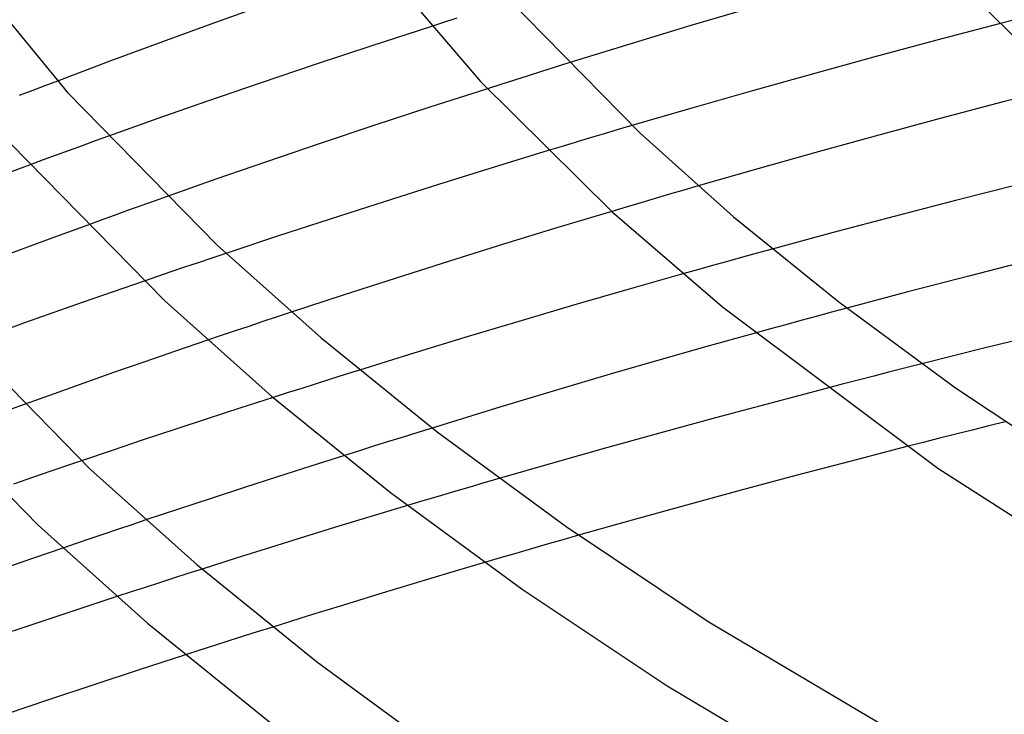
# Model space of a CAD drawing. Header units: millimetres. Extents: x -470 to 470, y -236 to 403.
# Tile 36 of 107: x -246 to -194, y 181 to 217. Entities that reach past the tile are written whole.
import ezdxf

# ---------------------------------------------------------------- set-up
doc = ezdxf.new("R2010")
doc.units = ezdxf.units.MM
doc.layers.add('HIDDEN', color=7, linetype='Continuous')
doc.layers.add('THICK', color=7, linetype='Continuous')

msp = doc.modelspace()

# ---------------------------------------------------------------- linework, layer by layer
at = {"layer": 'HIDDEN'}
for p, q in [((-222.697, 217.106), (-223.388, 216.884)), ((-223.388, 216.884), (-224.077, 216.661)), ((-193.609, 217), (-194.36, 216.805)), ((-217.553, 214.541), (-218.266, 214.318)), ((-216.84, 214.765), (-217.553, 214.541)), ((-218.977, 214.093), (-219.687, 213.869)), ((-218.266, 214.318), (-218.977, 214.093)), ((-244.228, 213.565), (-244.892, 213.31)), ((-243.562, 213.819), (-244.228, 213.565)), ((-220.394, 213.644), (-221.1, 213.418)), ((-219.687, 213.869), (-220.394, 213.644)), ((-244.892, 213.31), (-245.554, 213.055)), ((-213.545, 211.493), (-214.271, 211.279)), ((-240.903, 210.934), (-241.587, 210.688)), ((-214.998, 211.063), (-215.726, 210.845)), ((-214.271, 211.279), (-214.998, 211.063)), ((-242.27, 210.44), (-242.952, 210.192)), ((-241.587, 210.688), (-242.27, 210.44)), ((-217.188, 210.406), (-217.921, 210.184)), ((-216.457, 210.626), (-217.188, 210.406)), ((-215.726, 210.845), (-216.457, 210.626)), ((-243.634, 209.943), (-244.315, 209.694)), ((-242.952, 210.192), (-243.634, 209.943)), ((-244.315, 209.694), (-244.995, 209.443)), ((-210.093, 208.335), (-210.84, 208.118)), ((-211.587, 207.9), (-212.337, 207.68)), ((-210.84, 208.118), (-211.587, 207.9)), ((-238.517, 207.541), (-239.209, 207.293)), ((-237.824, 207.788), (-238.517, 207.541)), ((-213.09, 207.457), (-213.844, 207.233)), ((-212.337, 207.68), (-213.09, 207.457)), ((-240.592, 206.794), (-241.283, 206.543)), ((-239.901, 207.044), (-240.592, 206.794)), ((-239.209, 207.293), (-239.901, 207.044)), ((-213.844, 207.233), (-214.6, 207.008)), ((-241.283, 206.543), (-241.973, 206.292)), ((-234.757, 204.813), (-235.488, 204.569)), ((-206.997, 204.822), (-207.779, 204.606)), ((-206.213, 205.037), (-206.997, 204.822)), ((-236.212, 204.325), (-236.929, 204.082)), ((-235.488, 204.569), (-236.212, 204.325)), ((-208.559, 204.39), (-209.338, 204.174)), ((-207.779, 204.606), (-208.559, 204.39)), ((-237.639, 203.841), (-238.342, 203.602)), ((-236.929, 204.082), (-237.639, 203.841)), ((-210.115, 203.957), (-210.89, 203.739)), ((-209.338, 204.174), (-210.115, 203.957)), ((-238.342, 203.602), (-239.036, 203.364)), ((-231.344, 201.734), (-232.087, 201.487)), ((-203.119, 201.734), (-203.918, 201.517)), ((-202.319, 201.949), (-203.119, 201.734)), ((-232.826, 201.242), (-233.558, 200.997)), ((-232.087, 201.487), (-232.826, 201.242)), ((-204.716, 201.3), (-205.513, 201.082)), ((-203.918, 201.517), (-204.716, 201.3)), ((-234.285, 200.754), (-235.005, 200.511)), ((-233.558, 200.997), (-234.285, 200.754)), ((-206.309, 200.863), (-207.104, 200.644)), ((-205.513, 201.082), (-206.309, 200.863)), ((-235.005, 200.511), (-235.719, 200.27)), ((-227.78, 198.712), (-228.538, 198.474)), ((-200.07, 198.613), (-200.904, 198.399)), ((-199.235, 198.826), (-200.07, 198.613)), ((-198.399, 199.038), (-199.235, 198.826)), ((-229.295, 198.235), (-230.05, 197.996)), ((-228.538, 198.474), (-229.295, 198.235)), ((-201.737, 198.184), (-202.569, 197.968)), ((-200.904, 198.399), (-201.737, 198.184)), ((-230.802, 197.756), (-231.553, 197.517)), ((-230.05, 197.996), (-230.802, 197.756)), ((-202.569, 197.968), (-203.4, 197.751)), ((-231.553, 197.517), (-232.3, 197.277)), ((-245.292, 196.916), (-245.981, 196.666)), ((-194.045, 196.006), (-194.905, 195.792)), ((-223.988, 195.682), (-224.742, 195.448)), ((-195.765, 195.577), (-196.623, 195.361)), ((-194.905, 195.792), (-195.765, 195.577)), ((-226.272, 194.97), (-227.046, 194.727)), ((-225.504, 195.21), (-226.272, 194.97)), ((-224.742, 195.448), (-225.504, 195.21)), ((-197.481, 195.145), (-198.338, 194.927)), ((-196.623, 195.361), (-197.481, 195.145)), ((-227.826, 194.481), (-228.61, 194.233)), ((-227.046, 194.727), (-227.826, 194.481)), ((-198.338, 194.927), (-199.194, 194.708)), ((-242.309, 193.97), (-243.036, 193.722)), ((-243.754, 193.476), (-244.464, 193.232)), ((-243.036, 193.722), (-243.754, 193.476)), ((-245.166, 192.989), (-245.858, 192.749)), ((-244.464, 193.232), (-245.166, 192.989)), ((-220.491, 193.042), (-221.283, 192.812)), ((-222.077, 192.579), (-222.874, 192.345)), ((-221.283, 192.812), (-222.077, 192.579)), ((-223.673, 192.108), (-224.475, 191.87)), ((-222.874, 192.345), (-223.673, 192.108)), ((-224.475, 191.87), (-225.278, 191.629)), ((-238.944, 190.875), (-239.683, 190.628)), ((-240.417, 190.381), (-241.144, 190.136)), ((-239.683, 190.628), (-240.417, 190.381)), ((-241.865, 189.891), (-242.578, 189.648)), ((-241.144, 190.136), (-241.865, 189.891)), ((-217.162, 189.839), (-217.983, 189.603)), ((-216.339, 190.074), (-217.162, 189.839)), ((-242.578, 189.648), (-243.283, 189.406)), ((-218.802, 189.367), (-219.618, 189.13)), ((-217.983, 189.603), (-218.802, 189.367)), ((-220.435, 188.892), (-221.255, 188.651)), ((-219.618, 189.13), (-220.435, 188.892)), ((-235.994, 188.311), (-236.745, 188.071)), ((-237.492, 187.831), (-238.238, 187.591)), ((-236.745, 188.071), (-237.492, 187.831)), ((-238.98, 187.351), (-239.718, 187.112)), ((-238.238, 187.591), (-238.98, 187.351)), ((-239.718, 187.112), (-240.454, 186.872)), ((-232.311, 185.281), (-233.076, 185.04)), ((-233.839, 184.798), (-234.6, 184.556)), ((-233.076, 185.04), (-233.839, 184.798)), ((-235.359, 184.314), (-236.115, 184.072)), ((-234.6, 184.556), (-235.359, 184.314)), ((-236.115, 184.072), (-236.869, 183.829))]:
    msp.add_line(p, q, dxfattribs=at)
at = {"layer": 'THICK'}
for p, q in [((-228.418, 221.945), (-221.462, 213.797)), ((-249.339, 220.888), (-243.03, 213.22)), ((-197.052, 219.564), (-190.907, 213.482)), ((-220.22, 218.337), (-213.143, 211.111)), ((-232.525, 217.88), (-235.304, 216.885)), ((-207.307, 217.652), (-210.466, 216.715)), ((-235.304, 216.885), (-238.073, 215.875)), ((-224.077, 216.661), (-227.129, 215.667)), ((-210.466, 216.715), (-213.651, 215.75)), ((-194.36, 216.805), (-197.619, 215.948)), ((-238.073, 215.875), (-240.828, 214.852)), ((-227.129, 215.667), (-230.101, 214.681)), ((-213.651, 215.75), (-216.84, 214.765)), ((-197.619, 215.948), (-200.857, 215.079)), ((-200.857, 215.079), (-204.07, 214.199)), ((-240.828, 214.852), (-243.562, 213.819)), ((-230.101, 214.681), (-232.97, 213.713)), ((-204.07, 214.199), (-207.255, 213.308)), ((-232.97, 213.713), (-235.714, 212.769)), ((-221.462, 213.797), (-214.579, 206.988)), ((-190.979, 213.547), (-194.222, 212.707)), ((-243.03, 213.22), (-235.212, 205.239)), ((-221.1, 213.418), (-224.098, 212.451)), ((-207.255, 213.308), (-210.41, 212.408)), ((-235.714, 212.769), (-238.325, 211.854)), ((-224.098, 212.451), (-227.034, 211.487)), ((-194.222, 212.707), (-197.446, 211.855)), ((-210.41, 212.408), (-213.545, 211.493)), ((-238.325, 211.854), (-240.903, 210.934)), ((-227.034, 211.487), (-229.89, 210.533)), ((-197.446, 211.855), (-200.648, 210.991)), ((-213.143, 211.111), (-208.234, 206.724)), ((-200.648, 210.991), (-203.826, 210.115)), ((-246.007, 210.549), (-237.951, 202.324)), ((-229.89, 210.533), (-232.647, 209.597)), ((-217.921, 210.184), (-220.79, 209.304)), ((-203.826, 210.115), (-206.975, 209.23)), ((-244.995, 209.443), (-246.452, 208.903)), ((-232.647, 209.597), (-235.285, 208.683)), ((-220.79, 209.304), (-223.655, 208.412)), ((-206.975, 209.23), (-210.093, 208.335)), ((-235.285, 208.683), (-237.824, 207.788)), ((-223.655, 208.412), (-226.5, 207.511)), ((-193.411, 208.4), (-196.638, 207.578)), ((-226.5, 207.511), (-229.309, 206.607)), ((-196.638, 207.578), (-199.849, 206.743)), ((-214.6, 207.008), (-217.422, 206.155)), ((-214.579, 206.988), (-208.814, 202.024)), ((-241.973, 206.292), (-243.479, 205.739)), ((-229.309, 206.607), (-232.066, 205.706)), ((-208.234, 206.724), (-202.741, 202.273)), ((-199.849, 206.743), (-203.042, 205.895)), ((-217.422, 206.155), (-220.25, 205.285)), ((-203.042, 205.895), (-206.213, 205.037)), ((-243.479, 205.739), (-244.982, 205.182)), ((-232.066, 205.706), (-234.757, 204.813)), ((-220.25, 205.285), (-223.071, 204.403)), ((-244.982, 205.182), (-246.479, 204.622)), ((-235.212, 205.239), (-229.79, 200.393)), ((-223.071, 204.403), (-225.87, 203.514)), ((-192.732, 204.448), (-195.942, 203.628)), ((-210.89, 203.739), (-213.701, 202.94)), ((-239.036, 203.364), (-240.649, 202.807)), ((-225.87, 203.514), (-228.632, 202.622)), ((-195.942, 203.628), (-199.138, 202.795)), ((-240.649, 202.807), (-242.212, 202.261)), ((-213.701, 202.94), (-216.487, 202.135)), ((-199.138, 202.795), (-202.319, 201.949)), ((-242.212, 202.261), (-243.747, 201.719)), ((-237.951, 202.324), (-232.383, 197.347)), ((-228.632, 202.622), (-231.344, 201.734)), ((-202.741, 202.273), (-196.643, 197.791)), ((-249.873, 201.726), (-241.833, 193.518)), ((-243.747, 201.719), (-245.28, 201.172)), ((-216.487, 202.135), (-219.286, 201.309)), ((-208.814, 202.024), (-197.572, 193.585)), ((-245.28, 201.172), (-246.812, 200.62)), ((-219.286, 201.309), (-222.111, 200.46)), ((-207.104, 200.644), (-209.631, 199.938)), ((-191.925, 200.646), (-195.167, 199.849)), ((-235.719, 200.27), (-237.401, 199.696)), ((-229.79, 200.393), (-223.725, 195.479)), ((-222.111, 200.46), (-224.947, 199.593)), ((-237.401, 199.696), (-239.04, 199.131)), ((-224.947, 199.593), (-227.78, 198.712)), ((-209.631, 199.938), (-212.148, 199.224)), ((-195.167, 199.849), (-198.399, 199.038)), ((-239.04, 199.131), (-240.63, 198.577)), ((-212.148, 199.224), (-214.677, 198.495)), ((-252.85, 199.054), (-244.572, 190.603)), ((-240.63, 198.577), (-242.186, 198.028)), ((-214.677, 198.495), (-217.491, 197.663)), ((-242.186, 198.028), (-243.74, 197.474)), ((-217.491, 197.663), (-220.618, 196.719)), ((-203.4, 197.751), (-206.296, 196.988)), ((-196.643, 197.791), (-189.917, 193.304)), ((-243.74, 197.474), (-245.292, 196.916)), ((-232.3, 197.277), (-234.027, 196.719)), ((-232.383, 197.347), (-226.169, 192.312)), ((-234.027, 196.719), (-235.735, 196.163)), ((-220.618, 196.719), (-223.988, 195.682)), ((-206.296, 196.988), (-209.176, 196.215)), ((-235.735, 196.163), (-237.421, 195.608)), ((-209.176, 196.215), (-212.037, 195.433)), ((-237.421, 195.608), (-239.08, 195.057)), ((-223.725, 195.479), (-216.992, 190.529)), ((-239.08, 195.057), (-240.711, 194.511)), ((-212.037, 195.433), (-214.878, 194.643)), ((-240.711, 194.511), (-242.309, 193.97)), ((-214.878, 194.643), (-217.697, 193.846)), ((-199.194, 194.708), (-202.094, 193.958)), ((-228.61, 194.233), (-230.329, 193.686)), ((-202.094, 193.958), (-204.98, 193.199)), ((-241.833, 193.518), (-236.257, 188.535)), ((-230.329, 193.686), (-232.059, 193.131)), ((-217.697, 193.846), (-220.491, 193.042)), ((-197.572, 193.585), (-187.114, 186.884)), ((-232.059, 193.131), (-233.793, 192.57)), ((-204.98, 193.199), (-207.849, 192.43)), ((-233.793, 192.57), (-235.523, 192.006)), ((-207.849, 192.43), (-210.7, 191.652)), ((-235.523, 192.006), (-237.243, 191.44)), ((-226.169, 192.312), (-219.287, 187.253)), ((-237.243, 191.44), (-238.944, 190.875)), ((-225.278, 191.629), (-227.065, 191.09)), ((-210.7, 191.652), (-213.531, 190.867)), ((-227.065, 191.09), (-228.856, 190.544)), ((-213.531, 190.867), (-216.339, 190.074)), ((-244.572, 190.603), (-238.85, 185.489)), ((-228.856, 190.544), (-230.647, 189.992)), ((-216.992, 190.529), (-209.566, 185.576)), ((-230.647, 189.992), (-232.437, 189.435)), ((-243.283, 189.406), (-245.471, 188.647)), ((-232.437, 189.435), (-234.22, 188.874)), ((-234.22, 188.874), (-235.994, 188.311)), ((-245.471, 188.647), (-247.591, 187.898)), ((-236.257, 188.535), (-230.02, 183.481)), ((-221.255, 188.651), (-223.085, 188.11)), ((-223.085, 188.11), (-224.925, 187.558)), ((-224.925, 187.558), (-226.771, 186.998)), ((-219.287, 187.253), (-211.712, 182.2)), ((-240.454, 186.872), (-242.806, 186.099)), ((-226.771, 186.998), (-228.62, 186.431)), ((-228.62, 186.431), (-230.468, 185.858)), ((-242.806, 186.099), (-245.11, 185.332)), ((-230.468, 185.858), (-232.311, 185.281)), ((-245.11, 185.332), (-247.356, 184.575)), ((-238.85, 185.489), (-232.464, 180.315)), ((-209.566, 185.576), (-197.662, 178.528)), ((-236.869, 183.829), (-239.285, 183.045)), ((-230.02, 183.481), (-223.097, 178.392)), ((-239.285, 183.045), (-241.659, 182.265)), ((-241.659, 182.265), (-243.98, 181.492)), ((-211.712, 182.2), (-199.595, 175.026)), ((-243.98, 181.492), (-246.24, 180.729))]:
    msp.add_line(p, q, dxfattribs=at)

doc.saveas('drawing.dxf')
